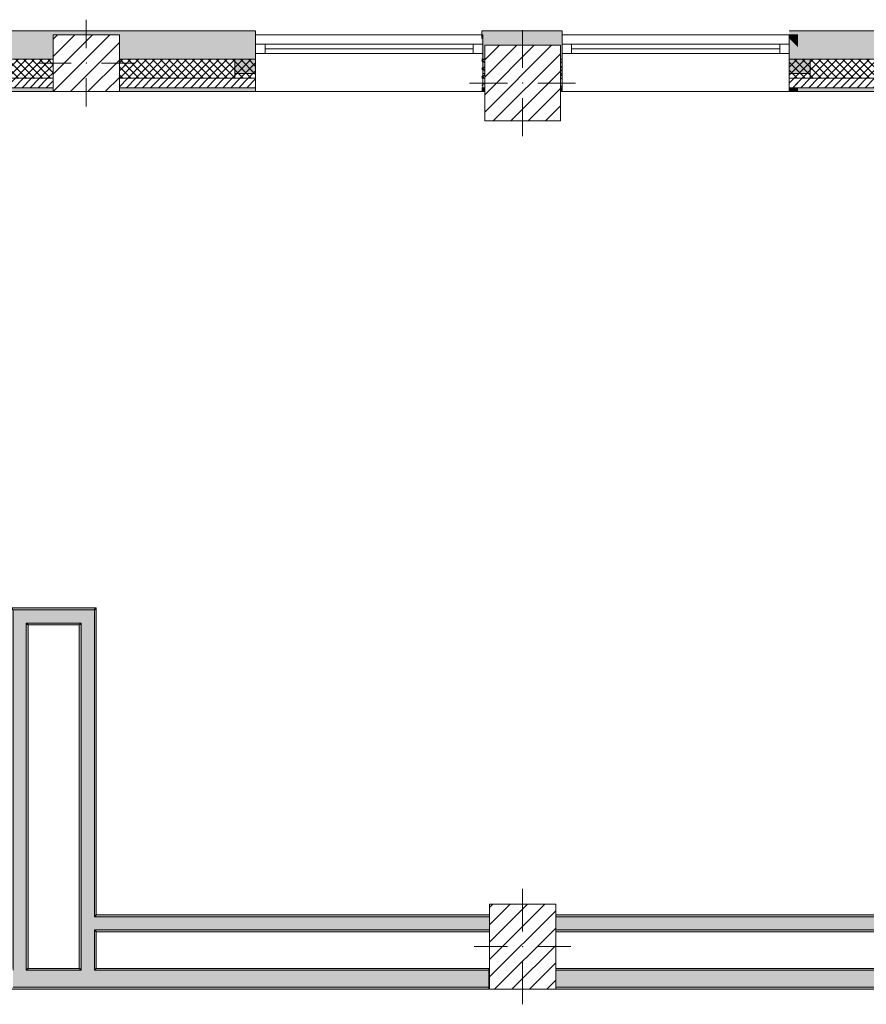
# Model space of a CAD drawing. Header units: millimetres. Extents: x -40968 to 77376, y -17881 to 4746.
# Tile 5 of 180: x -21708 to -17234, y -17164 to -11960. Entities that reach past the tile are written whole.
import ezdxf

# ---------------------------------------------------------------- set-up
doc = ezdxf.new("R2010")
doc.units = ezdxf.units.MM
doc.header["$MEASUREMENT"] = 0
doc.linetypes.add('Wipeout_Contour', pattern=[1000, 0, -1000])
for name, color, linetype in [('10_ESTR_Pilars', 7, 'Continuous'), ('12_FAÇ_Façana', 7, 'Continuous'), ('Ventanas Archicad', 7, 'Continuous')]:
    doc.layers.add(name, color=color, linetype=linetype)
for name, color, linetype, lineweight in [('10_ESTR_Pilars_Pluma_Nº__20', 1, 'Continuous', 5), ('10_ESTR_Pilars_Pluma_Nº__28', 7, 'Continuous', 20), ('10_ESTR_Pilars_Pluma_Nº__42', 8, 'Continuous', 25), ('12_FAÇ_Façana_Pluma_Nº__2', 8, 'Continuous', 5), ('12_FAÇ_Façana_Pluma_Nº__7', 7, 'Continuous', 5), ('Ventanas Archicad_Pluma_Nº__7', 7, 'Continuous', 5)]:
    doc.layers.add(name, color=color, linetype=linetype, lineweight=lineweight)
for name, color, linetype, lineweight, true_color in [('12_FAÇ_Façana_Pluma_Nº__102', 7, 'Continuous', 5, 0xcccccc), ('12_FAÇ_Façana_Pluma_Nº__174', 7, 'Continuous', 13, 0xe4ad2c), ('12_FAÇ_Façana_Pluma_Nº__176', 7, 'Continuous', 15, 0x93a0c6), ('12_FAÇ_Façana_Pluma_Nº__43', 7, 'Continuous', 5, 0xa4a4a6), ('Ventanas Archicad_Pluma_Nº__23', 7, 'Continuous', 5, 0xa4a4a6), ('Ventanas Archicad_Pluma_Nº__3', 7, 'Continuous', 5, 0xa4a4a4), ('Ventanas Archicad_Pluma_Nº__43', 7, 'Continuous', 5, 0xa4a4a6)]:
    doc.layers.add(name, color=color, linetype=linetype, lineweight=lineweight, true_color=true_color)
pattern_1 = [(45, (0, 0), (-21.213203, 21.213203), [])]
pattern_2 = [(45, (0, 0), (-21.213203, 21.213203), []), (135, (0, 0), (21.213203, 21.213203), [])]
pattern_3 = [(0, (0, 0), (0, 75), [0, -75])]
pattern_4 = [(45, (0, 0), (-45.96194, 45.96194), [])]

# ---------------------------------------------------------------- blocks, each defined once
blk = doc.blocks.new('Muro_25_5', base_point=(-14286.1, -12339))
at = {"layer": '12_FAÇ_Façana_Pluma_Nº__102', "linetype": 'Continuous', "lineweight": 0, "true_color": 0xe5e5e5}
for points in [[(-15706.1, -12019), (-17641.1, -12019), (-17641.1, -12169), (-15706.1, -12169)], [(-15706.1, -12169), (-15616.1, -12169), (-15616.1, -12019), (-15706.1, -12019)], [(-15616.1, -12169), (-14286.1, -12169), (-14286.1, -12019), (-15616.1, -12019)]]:
    blk.add_hatch(color=254, dxfattribs=at).paths.add_polyline_path(points)
at = {"layer": '12_FAÇ_Façana_Pluma_Nº__174', "linetype": 'Continuous', "lineweight": 13, "true_color": 0xe4ad2c}
h = blk.add_hatch(dxfattribs=at)
h.set_pattern_fill('SATE_Aislamiento_0005', color=42, style=0, pattern_type=2)
h.set_pattern_definition(pattern_2)
h.paths.add_polyline_path([(-15706.1, -12169), (-17641.1, -12169), (-17641.1, -12269), (-15706.1, -12269)])
h = blk.add_hatch(dxfattribs=at)
h.set_pattern_fill('SATE_Aislamiento_0005', color=42, style=0, pattern_type=2)
h.set_pattern_definition(pattern_2)
h.paths.add_polyline_path([(-15616.1, -12269), (-14286.1, -12269), (-14286.1, -12169), (-15616.1, -12169)])
at = {"layer": '12_FAÇ_Façana_Pluma_Nº__176', "linetype": 'Continuous', "lineweight": 0, "true_color": 0x495063}
for points in [[(-15716.1, -12319), (-17641.1, -12319), (-17641.1, -12339), (-15716.1, -12339)], [(-15716.1, -12339), (-15706.1, -12339), (-15706.1, -12319), (-15716.1, -12319)], [(-15616.1, -12339), (-15606.1, -12339), (-15606.1, -12319), (-15616.1, -12319)], [(-15606.1, -12339), (-14286.1, -12339), (-14286.1, -12319), (-15606.1, -12319)]]:
    blk.add_hatch(color=251, dxfattribs=at).paths.add_polyline_path(points)
at = {"layer": '12_FAÇ_Façana_Pluma_Nº__2', "linetype": 'Continuous', "lineweight": 5}
h = blk.add_hatch(dxfattribs=at)
h.set_pattern_fill('Ceramic_0005', color=8, style=0, pattern_type=2)
h.set_pattern_definition(pattern_1)
h.paths.add_polyline_path([(-15706.1, -12269), (-17641.1, -12269), (-17641.1, -12319), (-15706.1, -12319)])
h = blk.add_hatch(dxfattribs=at)
h.set_pattern_fill('Ceramic_0005', color=8, style=0, pattern_type=2)
h.set_pattern_definition(pattern_1)
h.paths.add_polyline_path([(-15616.1, -12319), (-14286.1, -12319), (-14286.1, -12269), (-15616.1, -12269)])
at = {"layer": '12_FAÇ_Façana_Pluma_Nº__7', "color": 7, "linetype": 'Continuous', "lineweight": 5}
for p, q in [((-17641.1, -12169), (-15706.1, -12169)), ((-15706.1, -12169), (-15706.1, -12269)), ((-15616.1, -12269), (-15616.1, -12169)), ((-15616.1, -12169), (-14286.1, -12169)), ((-17641.1, -12269), (-15706.1, -12269)), ((-15706.1, -12269), (-15706.1, -12319)), ((-15616.1, -12319), (-15616.1, -12269)), ((-15616.1, -12269), (-14286.1, -12269)), ((-17641.1, -12319), (-15706.1, -12319)), ((-15706.1, -12319), (-15706.1, -12339)), ((-15616.1, -12339), (-15616.1, -12319)), ((-15616.1, -12319), (-14286.1, -12319))]:
    blk.add_line(p, q, dxfattribs=at)
at = {"layer": '12_FAÇ_Façana_Pluma_Nº__7', "color": 7, "linetype": 'Continuous', "lineweight": 5, "flags": 128}
for points in [[(-14286.1, -12019), (-17641.1, -12019)], [(-14286.1, -12059), (-14286.1, -12019)], [(-17641.1, -12339), (-15716.1, -12339)], [(-15606.1, -12339), (-14286.1, -12339)]]:
    blk.add_lwpolyline(points, dxfattribs=at)
blk = doc.blocks.new('Muro_28_5', base_point=(-18841.1, -12339))
at = {"layer": '12_FAÇ_Façana_Pluma_Nº__102', "linetype": 'Continuous', "lineweight": 0, "true_color": 0xe5e5e5}
blk.add_hatch(color=254, dxfattribs=at).paths.add_polyline_path([(-19266.1, -12019), (-19266.1, -12169), (-19250.4, -12169), (-19250.4, -12094.6), (-18850.4, -12094.6), (-18850.4, -12169), (-18841.1, -12169), (-18841.1, -12019)])
at = {"layer": '12_FAÇ_Façana_Pluma_Nº__174', "linetype": 'Continuous', "lineweight": 13, "true_color": 0xe4ad2c}
h = blk.add_hatch(dxfattribs=at)
h.set_pattern_fill('SATE_Aislamiento_0005', color=42, style=0, pattern_type=2)
h.set_pattern_definition(pattern_2)
h.paths.add_polyline_path([(-19266.1, -12269), (-19250.4, -12269), (-19250.4, -12169), (-19266.1, -12169)])
h = blk.add_hatch(dxfattribs=at)
h.set_pattern_fill('SATE_Aislamiento_0005', color=42, style=0, pattern_type=2)
h.set_pattern_definition(pattern_2)
h.paths.add_polyline_path([(-18850.4, -12269), (-18841.1, -12269), (-18841.1, -12169), (-18850.4, -12169)])
at = {"layer": '12_FAÇ_Façana_Pluma_Nº__176', "linetype": 'Continuous', "lineweight": 0, "true_color": 0x495063}
for points in [[(-19266.1, -12339), (-19250.4, -12339), (-19250.4, -12319), (-19266.1, -12319)], [(-18850.4, -12339), (-18841.1, -12339), (-18841.1, -12319), (-18850.4, -12319)]]:
    blk.add_hatch(color=251, dxfattribs=at).paths.add_polyline_path(points)
at = {"layer": '12_FAÇ_Façana_Pluma_Nº__2', "linetype": 'Continuous', "lineweight": 5}
h = blk.add_hatch(dxfattribs=at)
h.set_pattern_fill('Ceramic_0005', color=8, style=0, pattern_type=2)
h.set_pattern_definition(pattern_1)
h.paths.add_polyline_path([(-19266.1, -12319), (-19250.4, -12319), (-19250.4, -12269), (-19266.1, -12269)])
h = blk.add_hatch(dxfattribs=at)
h.set_pattern_fill('Ceramic_0005', color=8, style=0, pattern_type=2)
h.set_pattern_definition(pattern_1)
h.paths.add_polyline_path([(-18850.4, -12319), (-18841.1, -12319), (-18841.1, -12269), (-18850.4, -12269)])
at = {"layer": '12_FAÇ_Façana_Pluma_Nº__7', "color": 7, "linetype": 'Continuous', "lineweight": 5}
for p, q in [((-19266.1, -12169), (-19250.4, -12169)), ((-18850.4, -12169), (-18841.1, -12169)), ((-19266.1, -12269), (-19250.4, -12269)), ((-18850.4, -12269), (-18841.1, -12269)), ((-19266.1, -12319), (-19250.4, -12319)), ((-18850.4, -12319), (-18841.1, -12319))]:
    blk.add_line(p, q, dxfattribs=at)
at = {"layer": '12_FAÇ_Façana_Pluma_Nº__7', "color": 7, "linetype": 'Continuous', "lineweight": 5, "flags": 128}
for points in [[(-18841.1, -12019), (-19266.1, -12019)], [(-19266.1, -12019), (-19266.1, -12059)], [(-18841.1, -12339), (-18841.1, -12019)], [(-19266.1, -12339), (-19250.4, -12339)], [(-18850.4, -12339), (-18841.1, -12339)]]:
    blk.add_lwpolyline(points, dxfattribs=at)
blk = doc.blocks.new('Muro_29_5', base_point=(-20461.1, -12339))
at = {"layer": '12_FAÇ_Façana_Pluma_Nº__102', "linetype": 'Continuous', "lineweight": 0, "true_color": 0xe5e5e5}
blk.add_hatch(color=254, dxfattribs=at).paths.add_polyline_path([(-22076.1, -12019), (-22076.1, -12169), (-21531.2, -12169), (-21531.2, -12039.6), (-21181.2, -12039.6), (-21181.2, -12169), (-20461.1, -12169), (-20461.1, -12019)])
at = {"layer": '12_FAÇ_Façana_Pluma_Nº__174', "linetype": 'Continuous', "lineweight": 13, "true_color": 0xe4ad2c}
h = blk.add_hatch(dxfattribs=at)
h.set_pattern_fill('SATE_Aislamiento_0005', color=42, style=0, pattern_type=2)
h.set_pattern_definition(pattern_2)
h.paths.add_polyline_path([(-22076.1, -12269), (-21531.2, -12269), (-21531.2, -12169), (-22076.1, -12169)])
h = blk.add_hatch(dxfattribs=at)
h.set_pattern_fill('SATE_Aislamiento_0005', color=42, style=0, pattern_type=2)
h.set_pattern_definition(pattern_2)
h.paths.add_polyline_path([(-21181.2, -12269), (-20461.1, -12269), (-20461.1, -12169), (-21181.2, -12169)])
at = {"layer": '12_FAÇ_Façana_Pluma_Nº__176', "linetype": 'Continuous', "lineweight": 0, "true_color": 0x495063}
for points in [[(-21531.2, -12319), (-22076.1, -12319), (-22076.1, -12339), (-21531.2, -12339)], [(-20461.1, -12319), (-21181.2, -12319), (-21181.2, -12339), (-20461.1, -12339)]]:
    blk.add_hatch(color=251, dxfattribs=at).paths.add_polyline_path(points)
at = {"layer": '12_FAÇ_Façana_Pluma_Nº__2', "linetype": 'Continuous', "lineweight": 5}
h = blk.add_hatch(dxfattribs=at)
h.set_pattern_fill('Ceramic_0005', color=8, style=0, pattern_type=2)
h.set_pattern_definition(pattern_1)
h.paths.add_polyline_path([(-22076.1, -12319), (-21531.2, -12319), (-21531.2, -12269), (-22076.1, -12269)])
h = blk.add_hatch(dxfattribs=at)
h.set_pattern_fill('Ceramic_0005', color=8, style=0, pattern_type=2)
h.set_pattern_definition(pattern_1)
h.paths.add_polyline_path([(-21181.2, -12319), (-20461.1, -12319), (-20461.1, -12269), (-21181.2, -12269)])
at = {"layer": '12_FAÇ_Façana_Pluma_Nº__7', "color": 7, "linetype": 'Continuous', "lineweight": 5}
for p, q in [((-22076.1, -12169), (-21531.2, -12169)), ((-21181.2, -12169), (-20461.1, -12169)), ((-22076.1, -12269), (-21531.2, -12269)), ((-21181.2, -12269), (-20461.1, -12269)), ((-22076.1, -12319), (-21531.2, -12319)), ((-21181.2, -12319), (-20461.1, -12319))]:
    blk.add_line(p, q, dxfattribs=at)
at = {"layer": '12_FAÇ_Façana_Pluma_Nº__7', "color": 7, "linetype": 'Continuous', "lineweight": 5, "flags": 128}
for points in [[(-20461.1, -12019), (-22076.1, -12019)], [(-22076.1, -12019), (-22076.1, -12059)], [(-20461.1, -12059), (-20461.1, -12019)], [(-22076.1, -12339), (-21531.2, -12339)], [(-21181.2, -12339), (-20461.1, -12339)]]:
    blk.add_lwpolyline(points, dxfattribs=at)
blk = doc.blocks.new('Ventana Vertical Multi-Faja 27_9')
at = {"layer": 'Ventanas Archicad_Pluma_Nº__23', "color": 253, "linetype": 'Continuous', "lineweight": 5, "true_color": 0xa4a4a6}
for p, q in [((-600, 0), (-550, 0)), ((-550, 0), (-550, -50)), ((550, -50), (550, 0)), ((550, 0), (600, 0)), ((-550, -50), (-600, -50)), ((600, -50), (550, -50))]:
    blk.add_line(p, q, dxfattribs=at)
at = {"layer": 'Ventanas Archicad_Pluma_Nº__3', "color": 253, "linetype": 'Continuous', "lineweight": 5, "true_color": 0xa4a4a4}
for p, q in [((-600, 50), (600, 50)), ((-550, 0), (550, 0)), ((-550, -25), (550, -25)), ((550, -50), (-550, -50)), ((-600, -250), (600, -250))]:
    blk.add_line(p, q, dxfattribs=at)
at = {"layer": 'Ventanas Archicad_Pluma_Nº__43', "color": 253, "linetype": 'Continuous', "lineweight": 5, "true_color": 0xa4a4a6}
for p, q in [((-600, -180), (-600, -155)), ((600, -180), (600, -155))]:
    blk.add_line(p, q, dxfattribs=at)
at = {"layer": 'Ventanas Archicad_Pluma_Nº__7', "color": 7, "linetype": 'Continuous', "lineweight": 5}
for p, q in [((-600, 50), (-600, 30)), ((-600, 30), (-600, 0)), ((-600, 30), (-600, 0)), ((-600, 0), (-600, -50)), ((-600, 0), (-600, -50)), ((-600, 0), (-600, -50)), ((-600, 0), (-600, -50)), ((600, 50), (600, 30)), ((600, 30), (600, 0)), ((600, 30), (600, 0)), ((600, 0), (600, -50)), ((600, 0), (600, -50)), ((600, 0), (600, -50)), ((600, 0), (600, -50)), ((-600, -50), (-600, -80)), ((-600, -50), (-600, -80)), ((600, -50), (600, -80)), ((600, -50), (600, -80)), ((-600, -80), (-600, -155)), ((-600, -80), (-600, -155)), ((600, -80), (600, -155)), ((600, -80), (600, -155)), ((-600, -180), (-600, -230)), ((600, -180), (600, -230)), ((-600, -230), (-600, -250)), ((600, -230), (600, -250))]:
    blk.add_line(p, q, dxfattribs=at)
blk = doc.blocks.new('Muro_30_5', base_point=(-19266.1, -12339))
at = {"layer": '12_FAÇ_Façana', "linetype": 'Continuous', "lineweight": 0, "true_color": 0x000000}
h = blk.add_hatch(dxfattribs=at)
h.set_pattern_fill('Yeso_0005', color=18, style=0, pattern_type=2)
h.set_pattern_definition(pattern_3)
h.paths.add_polyline_path([(-20461.1, -12269), (-20461.1, -12244), (-20571.1, -12244), (-20571.1, -12269)])
h = blk.add_hatch(dxfattribs=at)
h.set_pattern_fill('Yeso_0005', color=18, style=0, pattern_type=2)
h.set_pattern_definition(pattern_3)
h.paths.add_polyline_path([(-19261.1, -12269), (-19151.1, -12269), (-19151.1, -12244), (-19261.1, -12244)])
at = {"layer": '12_FAÇ_Façana_Pluma_Nº__102', "linetype": 'Continuous', "lineweight": 0, "true_color": 0xe5e5e5}
for points in [[(-20571.1, -12169), (-20571.1, -12244), (-20461.1, -12244), (-20461.1, -12059)], [(-19151.1, -12169), (-19261.1, -12059), (-19261.1, -12244), (-19151.1, -12244)]]:
    blk.add_hatch(color=254, dxfattribs=at).paths.add_polyline_path(points)
at = {"layer": '12_FAÇ_Façana_Pluma_Nº__43', "color": 253, "linetype": 'Continuous', "lineweight": 5, "true_color": 0xa4a4a6}
for p, q in [((-20571.1, -12244), (-20571.1, -12269)), ((-20461.1, -12244), (-20571.1, -12244)), ((-20571.1, -12269), (-20461.1, -12269)), ((-20461.1, -12269), (-20461.1, -12244)), ((-19261.1, -12269), (-19261.1, -12244)), ((-19261.1, -12244), (-19151.1, -12244)), ((-19151.1, -12269), (-19261.1, -12269)), ((-19151.1, -12244), (-19151.1, -12269))]:
    blk.add_line(p, q, dxfattribs=at)
at = {"layer": '12_FAÇ_Façana_Pluma_Nº__7', "color": 7, "linetype": 'Continuous', "lineweight": 5}
for p, q in [((-20461.1, -12039), (-20461.1, -12059)), ((-20461.1, -12059), (-20461.1, -12089)), ((-20461.1, -12059), (-20461.1, -12089)), ((-19261.1, -12039), (-19261.1, -12059)), ((-19261.1, -12059), (-19261.1, -12089)), ((-19261.1, -12059), (-19261.1, -12089)), ((-20461.1, -12089), (-20461.1, -12139)), ((-20461.1, -12089), (-20461.1, -12139)), ((-19261.1, -12089), (-19261.1, -12139)), ((-19261.1, -12089), (-19261.1, -12139)), ((-20571.1, -12169), (-20571.1, -12244)), ((-20461.1, -12139), (-20461.1, -12169)), ((-20461.1, -12139), (-20461.1, -12169)), ((-20461.1, -12169), (-20461.1, -12244)), ((-20461.1, -12169), (-20461.1, -12244)), ((-19261.1, -12139), (-19261.1, -12169)), ((-19261.1, -12139), (-19261.1, -12169)), ((-19261.1, -12169), (-19261.1, -12244)), ((-19261.1, -12169), (-19261.1, -12244)), ((-19151.1, -12169), (-19151.1, -12244)), ((-20461.1, -12269), (-20461.1, -12319)), ((-19261.1, -12269), (-19261.1, -12319)), ((-20461.1, -12319), (-20461.1, -12339)), ((-19261.1, -12319), (-19261.1, -12339))]:
    blk.add_line(p, q, dxfattribs=at)
at = {"layer": 'Ventanas Archicad', "color": 253, "linetype": 'Continuous', "lineweight": 5, "true_color": 0xa4a4a6, "zscale": 1000}
blk.add_blockref('Ventana Vertical Multi-Faja 27_9', (-19861.1, -12089), dxfattribs=at)
blk = doc.blocks.new('Muro_31_5', base_point=(-17595.4, -12339))
at = {"layer": '12_FAÇ_Façana', "linetype": 'Continuous', "lineweight": 0, "true_color": 0x000000}
h = blk.add_hatch(dxfattribs=at)
h.set_pattern_fill('Yeso_0005', color=18, style=0, pattern_type=2)
h.set_pattern_definition(pattern_3)
h.paths.add_polyline_path([(-18841.1, -12269), (-18841.1, -12244), (-18951.1, -12244), (-18951.1, -12269)])
h = blk.add_hatch(dxfattribs=at)
h.set_pattern_fill('Yeso_0005', color=18, style=0, pattern_type=2)
h.set_pattern_definition(pattern_3)
h.paths.add_polyline_path([(-17641.1, -12269), (-17531.1, -12269), (-17531.1, -12244), (-17641.1, -12244)])
at = {"layer": '12_FAÇ_Façana_Pluma_Nº__102', "linetype": 'Continuous', "lineweight": 0, "true_color": 0xe5e5e5}
for points in [[(-18951.1, -12169), (-18951.1, -12244), (-18841.1, -12244), (-18841.1, -12059)], [(-17641.1, -12059), (-17595.4, -12104.7), (-17595.4, -12059)], [(-17531.1, -12169), (-17641.1, -12059), (-17641.1, -12244), (-17531.1, -12244)]]:
    blk.add_hatch(color=254, dxfattribs=at).paths.add_polyline_path(points)
at = {"layer": '12_FAÇ_Façana_Pluma_Nº__176', "linetype": 'Continuous', "lineweight": 0, "true_color": 0x495063}
for points in [[(-17595.4, -12039), (-17641.1, -12039), (-17641.1, -12059), (-17595.4, -12059)], [(-17641.1, -12339), (-17595.4, -12339), (-17595.4, -12319), (-17641.1, -12319)]]:
    blk.add_hatch(color=251, dxfattribs=at).paths.add_polyline_path(points)
at = {"layer": '12_FAÇ_Façana_Pluma_Nº__2', "linetype": 'Continuous', "lineweight": 5}
h = blk.add_hatch(dxfattribs=at)
h.set_pattern_fill('Ceramic_0005', color=8, style=0, pattern_type=2)
h.set_pattern_definition(pattern_1)
h.paths.add_polyline_path([(-17641.1, -12269), (-17641.1, -12319), (-17595.4, -12319), (-17595.4, -12269)])
at = {"layer": '12_FAÇ_Façana_Pluma_Nº__43', "color": 253, "linetype": 'Continuous', "lineweight": 5, "true_color": 0xa4a4a6}
for p, q in [((-18951.1, -12244), (-18951.1, -12269)), ((-18841.1, -12244), (-18951.1, -12244)), ((-18951.1, -12269), (-18841.1, -12269)), ((-18841.1, -12269), (-18841.1, -12244)), ((-17641.1, -12269), (-17641.1, -12244)), ((-17641.1, -12244), (-17531.1, -12244)), ((-17531.1, -12269), (-17641.1, -12269)), ((-17531.1, -12244), (-17531.1, -12269))]:
    blk.add_line(p, q, dxfattribs=at)
at = {"layer": '12_FAÇ_Façana_Pluma_Nº__7', "color": 7, "linetype": 'Continuous', "lineweight": 5}
for p, q in [((-18841.1, -12039), (-18841.1, -12059)), ((-18841.1, -12059), (-18841.1, -12089)), ((-18841.1, -12059), (-18841.1, -12089)), ((-17641.1, -12039), (-17641.1, -12059)), ((-17595.4, -12059), (-17641.1, -12059)), ((-17641.1, -12059), (-17641.1, -12089)), ((-17641.1, -12059), (-17641.1, -12089)), ((-18841.1, -12089), (-18841.1, -12139)), ((-18841.1, -12089), (-18841.1, -12139)), ((-17641.1, -12089), (-17641.1, -12139)), ((-17641.1, -12089), (-17641.1, -12139)), ((-18951.1, -12169), (-18951.1, -12244)), ((-18841.1, -12139), (-18841.1, -12169)), ((-18841.1, -12139), (-18841.1, -12169)), ((-18841.1, -12169), (-18841.1, -12244)), ((-18841.1, -12169), (-18841.1, -12244)), ((-17641.1, -12139), (-17641.1, -12169)), ((-17641.1, -12139), (-17641.1, -12169)), ((-17641.1, -12169), (-17641.1, -12244)), ((-17641.1, -12169), (-17641.1, -12244)), ((-17531.1, -12169), (-17531.1, -12244)), ((-18841.1, -12269), (-18841.1, -12319)), ((-17641.1, -12269), (-17641.1, -12319)), ((-18841.1, -12319), (-18841.1, -12339)), ((-17641.1, -12319), (-17595.4, -12319)), ((-17641.1, -12319), (-17641.1, -12339))]:
    blk.add_line(p, q, dxfattribs=at)
at = {"layer": '12_FAÇ_Façana_Pluma_Nº__7', "color": 7, "linetype": 'Continuous', "lineweight": 5, "flags": 128}
for points in [[(-17595.4, -12039), (-17641.1, -12039)], [(-17641.1, -12339), (-17595.4, -12339)]]:
    blk.add_lwpolyline(points, dxfattribs=at)
at = {"layer": 'Ventanas Archicad', "color": 253, "linetype": 'Continuous', "lineweight": 5, "true_color": 0xa4a4a6, "zscale": 1000}
blk.add_blockref('Ventana Vertical Multi-Faja 27_9', (-18241.1, -12089), dxfattribs=at)
blk = doc.blocks.new('Muro_38_5', base_point=(-33871.9, -17084))
at = {"layer": '12_FAÇ_Façana_Pluma_Nº__102', "linetype": 'Continuous', "lineweight": 0, "true_color": 0xe5e5e5}
for points in [[(-21672.9, -16984), (-21742.9, -16984), (-21742.9, -17074), (-21672.9, -17074)], [(-21382.9, -16984), (-21672.9, -16984), (-21672.9, -17074), (-21382.9, -17074)], [(-21312.9, -16984), (-21382.9, -16984), (-21382.9, -17074), (-21312.9, -17074)], [(-21312.9, -17074), (-19228.6, -17074), (-19228.6, -16984), (-21312.9, -16984)]]:
    blk.add_hatch(color=254, dxfattribs=at).paths.add_polyline_path(points)
at = {"layer": '12_FAÇ_Façana_Pluma_Nº__176', "linetype": 'Continuous', "lineweight": 0, "true_color": 0x495063}
for points in [[(-21662.9, -16974), (-21672.9, -16974), (-21672.9, -16984), (-21662.9, -16984)], [(-21392.9, -16974), (-21662.9, -16974), (-21662.9, -16984), (-21392.9, -16984)], [(-21382.9, -16974), (-21392.9, -16974), (-21392.9, -16984), (-21382.9, -16984)], [(-21302.9, -16974), (-21312.9, -16974), (-21312.9, -16984), (-21302.9, -16984)], [(-21302.9, -16984), (-19228.6, -16984), (-19228.6, -16974), (-21302.9, -16974)], [(-22822.7, -17074), (-22822.7, -17084), (-19228.6, -17084), (-19228.6, -17074)]]:
    blk.add_hatch(color=251, dxfattribs=at).paths.add_polyline_path(points)
at = {"layer": '12_FAÇ_Façana_Pluma_Nº__7', "color": 7, "linetype": 'Continuous', "lineweight": 5}
for p, q in [((-21672.9, -16984), (-21672.9, -16974)), ((-21382.9, -16984), (-21672.9, -16984)), ((-21382.9, -16974), (-21382.9, -16984)), ((-21312.9, -16984), (-21312.9, -16974)), ((-19228.6, -16984), (-21312.9, -16984)), ((-21742.9, -17074), (-21672.9, -17074)), ((-21672.9, -17074), (-21382.9, -17074)), ((-21382.9, -17074), (-21312.9, -17074)), ((-21312.9, -17074), (-19228.6, -17074))]:
    blk.add_line(p, q, dxfattribs=at)
at = {"layer": '12_FAÇ_Façana_Pluma_Nº__7', "color": 7, "linetype": 'Continuous', "lineweight": 5, "flags": 128}
for points in [[(-21392.9, -16974), (-21662.9, -16974)], [(-19228.6, -16974), (-21302.9, -16974)], [(-19228.6, -17084), (-19228.6, -16974)], [(-22822.7, -17084), (-19228.6, -17084)]]:
    blk.add_lwpolyline(points, dxfattribs=at)
blk = doc.blocks.new('Muro_42_5', base_point=(-18875.4, -17084))
at = {"layer": '12_FAÇ_Façana_Pluma_Nº__102', "linetype": 'Continuous', "lineweight": 0, "true_color": 0xe5e5e5}
blk.add_hatch(color=254, dxfattribs=at).paths.add_polyline_path([(-16271.1, -16984), (-18875.4, -16984), (-18875.4, -17074), (-16271.1, -17074)])
at = {"layer": '12_FAÇ_Façana_Pluma_Nº__176', "linetype": 'Continuous', "lineweight": 0, "true_color": 0x495063}
for points in [[(-16281.1, -16974), (-18875.4, -16974), (-18875.4, -16984), (-16281.1, -16984)], [(-18875.4, -17084), (-13870.4, -17084), (-13870.4, -17074), (-18875.4, -17074)]]:
    blk.add_hatch(color=251, dxfattribs=at).paths.add_polyline_path(points)
at = {"layer": '12_FAÇ_Façana_Pluma_Nº__7', "color": 7, "linetype": 'Continuous', "lineweight": 5}
for p, q in [((-16271.1, -16984), (-18875.4, -16984)), ((-18875.4, -17074), (-16271.1, -17074))]:
    blk.add_line(p, q, dxfattribs=at)
at = {"layer": '12_FAÇ_Façana_Pluma_Nº__7', "color": 7, "linetype": 'Continuous', "lineweight": 5, "flags": 128}
for points in [[(-16281.1, -16974), (-18875.4, -16974)], [(-18875.4, -17084), (-13870.4, -17084)]]:
    blk.add_lwpolyline(points, dxfattribs=at)
blk = doc.blocks.new('Muro_48_5', base_point=(-21302.9, -15069))
at = {"layer": '12_FAÇ_Façana_Pluma_Nº__102', "linetype": 'Continuous', "lineweight": 0, "true_color": 0xe5e5e5}
for points in [[(-21742.9, -15149), (-21672.9, -15149), (-21742.9, -15079)], [(-21672.9, -15079), (-21742.9, -15079), (-21672.9, -15149)], [(-21672.9, -15149), (-21382.9, -15149), (-21382.9, -15079), (-21672.9, -15079)], [(-21382.9, -15149), (-21312.9, -15149), (-21312.9, -15079)], [(-21382.9, -15149), (-21312.9, -15079), (-21382.9, -15079)]]:
    blk.add_hatch(color=254, dxfattribs=at).paths.add_polyline_path(points)
at = {"layer": '12_FAÇ_Façana_Pluma_Nº__176', "linetype": 'Continuous', "lineweight": 0, "true_color": 0x495063}
for points in [[(-21752.9, -15079), (-21742.9, -15079), (-21752.9, -15069)], [(-21742.9, -15069), (-21752.9, -15069), (-21742.9, -15079)], [(-21742.9, -15079), (-21312.9, -15079), (-21312.9, -15069), (-21742.9, -15069)], [(-21312.9, -15079), (-21302.9, -15079), (-21302.9, -15069)], [(-21312.9, -15079), (-21302.9, -15069), (-21312.9, -15069)], [(-21672.9, -15159), (-21662.9, -15159), (-21672.9, -15149)], [(-21662.9, -15149), (-21672.9, -15149), (-21662.9, -15159)], [(-21662.9, -15159), (-21392.9, -15159), (-21392.9, -15149), (-21662.9, -15149)], [(-21392.9, -15159), (-21382.9, -15159), (-21382.9, -15149)], [(-21392.9, -15159), (-21382.9, -15149), (-21392.9, -15149)]]:
    blk.add_hatch(color=251, dxfattribs=at).paths.add_polyline_path(points)
at = {"layer": '12_FAÇ_Façana_Pluma_Nº__7', "color": 7, "linetype": 'Continuous', "lineweight": 5}
for p, q in [((-21742.9, -15079), (-21742.9, -15149)), ((-21672.9, -15079), (-21742.9, -15079)), ((-21382.9, -15079), (-21672.9, -15079)), ((-21312.9, -15079), (-21382.9, -15079)), ((-21312.9, -15149), (-21312.9, -15079)), ((-21672.9, -15149), (-21672.9, -15159)), ((-21672.9, -15149), (-21382.9, -15149)), ((-21382.9, -15159), (-21382.9, -15149))]:
    blk.add_line(p, q, dxfattribs=at)
at = {"layer": '12_FAÇ_Façana_Pluma_Nº__7', "color": 7, "linetype": 'Continuous', "lineweight": 5, "flags": 128}
for points in [[(-21752.9, -15069), (-21752.9, -15079)], [(-21302.9, -15069), (-21752.9, -15069)], [(-21302.9, -15069), (-21302.9, -15079)], [(-21662.9, -15159), (-21392.9, -15159)]]:
    blk.add_lwpolyline(points, dxfattribs=at)
blk = doc.blocks.new('Muro_49_5', base_point=(-21302.9, -17084))
at = {"layer": '12_FAÇ_Façana_Pluma_Nº__102', "linetype": 'Continuous', "lineweight": 0, "true_color": 0xe5e5e5}
for points in [[(-21382.9, -15149), (-21382.9, -16701), (-21312.9, -16701), (-21312.9, -15149)], [(-21382.9, -16701), (-21382.9, -16771), (-21312.9, -16771), (-21312.9, -16701)], [(-21382.9, -16771), (-21382.9, -16974), (-21312.9, -16974), (-21312.9, -16771)], [(-21312.9, -16974), (-21382.9, -16974), (-21382.9, -16984), (-21312.9, -16984)]]:
    blk.add_hatch(color=254, dxfattribs=at).paths.add_polyline_path(points)
at = {"layer": '12_FAÇ_Façana_Pluma_Nº__176', "linetype": 'Continuous', "lineweight": 0, "true_color": 0x495063}
for points in [[(-21312.9, -15079), (-21312.9, -16691), (-21302.9, -16691), (-21302.9, -15079)], [(-21392.9, -15159), (-21392.9, -16974), (-21382.9, -16974), (-21382.9, -15159)], [(-21312.9, -16691), (-21312.9, -16701), (-21302.9, -16701), (-21302.9, -16691)], [(-21312.9, -16771), (-21312.9, -16781), (-21302.9, -16781), (-21302.9, -16771)], [(-21312.9, -16781), (-21312.9, -16974), (-21302.9, -16974), (-21302.9, -16781)]]:
    blk.add_hatch(color=251, dxfattribs=at).paths.add_polyline_path(points)
at = {"layer": '12_FAÇ_Façana_Pluma_Nº__7', "color": 7, "linetype": 'Continuous', "lineweight": 5}
for p, q in [((-21312.9, -15149), (-21312.9, -15079)), ((-21382.9, -15159), (-21382.9, -15149)), ((-21382.9, -15159), (-21382.9, -16701)), ((-21312.9, -16701), (-21312.9, -15149)), ((-21382.9, -16701), (-21382.9, -16771)), ((-21302.9, -16701), (-21312.9, -16701)), ((-21382.9, -16771), (-21382.9, -16974)), ((-21312.9, -16771), (-21302.9, -16771)), ((-21312.9, -16974), (-21312.9, -16771)), ((-21382.9, -16974), (-21382.9, -16984)), ((-21312.9, -16984), (-21312.9, -16974))]:
    blk.add_line(p, q, dxfattribs=at)
at = {"layer": '12_FAÇ_Façana_Pluma_Nº__7', "color": 7, "linetype": 'Continuous', "lineweight": 5, "flags": 128}
for points in [[(-21302.9, -16691), (-21302.9, -15079)], [(-21392.9, -15159), (-21392.9, -16974)], [(-21302.9, -16974), (-21302.9, -16781)]]:
    blk.add_lwpolyline(points, dxfattribs=at)
blk = doc.blocks.new('Muro_50_5', base_point=(-21662.9, -17084))
at = {"layer": '12_FAÇ_Façana_Pluma_Nº__102', "linetype": 'Continuous', "lineweight": 0, "true_color": 0xe5e5e5}
for points in [[(-21742.9, -15149), (-21742.9, -16974), (-21672.9, -16974), (-21672.9, -15149)], [(-21672.9, -16974), (-21742.9, -16974), (-21742.9, -16984), (-21672.9, -16984)]]:
    blk.add_hatch(color=254, dxfattribs=at).paths.add_polyline_path(points)
at = {"layer": '12_FAÇ_Façana_Pluma_Nº__176', "linetype": 'Continuous', "lineweight": 0, "true_color": 0x495063}
for points in [[(-21752.9, -15079), (-21752.9, -16974), (-21742.9, -16974), (-21742.9, -15079)], [(-21672.9, -15159), (-21672.9, -16974), (-21662.9, -16974), (-21662.9, -15159)]]:
    blk.add_hatch(color=251, dxfattribs=at).paths.add_polyline_path(points)
at = {"layer": '12_FAÇ_Façana_Pluma_Nº__7', "color": 7, "linetype": 'Continuous', "lineweight": 5}
for p, q in [((-21742.9, -15079), (-21742.9, -15149)), ((-21742.9, -15149), (-21742.9, -16974)), ((-21672.9, -15149), (-21672.9, -15159)), ((-21672.9, -16974), (-21672.9, -15159)), ((-21742.9, -16974), (-21742.9, -16984)), ((-21672.9, -16984), (-21672.9, -16974))]:
    blk.add_line(p, q, dxfattribs=at)
at = {"layer": '12_FAÇ_Façana_Pluma_Nº__7', "color": 7, "linetype": 'Continuous', "lineweight": 5, "flags": 128}
for points in [[(-21752.9, -15079), (-21752.9, -16974)], [(-21662.9, -16974), (-21662.9, -15159)]]:
    blk.add_lwpolyline(points, dxfattribs=at)
blk = doc.blocks.new('Muro_51_5', base_point=(-16281.1, -16691))
at = {"layer": '12_FAÇ_Façana_Pluma_Nº__102', "linetype": 'Continuous', "lineweight": 0, "true_color": 0xe5e5e5}
for points in [[(-21312.9, -16701), (-21312.9, -16771), (-21302.9, -16771), (-21302.9, -16701)], [(-21302.9, -16701), (-21302.9, -16771), (-19225.4, -16771), (-19225.4, -16701)], [(-18875.4, -16701), (-18875.4, -16771), (-16281.1, -16771), (-16281.1, -16701)], [(-16281.1, -16701), (-16281.1, -16771), (-16271.1, -16771), (-16271.1, -16701)]]:
    blk.add_hatch(color=254, dxfattribs=at).paths.add_polyline_path(points)
at = {"layer": '12_FAÇ_Façana_Pluma_Nº__176', "linetype": 'Continuous', "lineweight": 0, "true_color": 0x495063}
for points in [[(-21302.9, -16691), (-21302.9, -16701), (-19225.4, -16701), (-19225.4, -16691)], [(-18875.4, -16691), (-18875.4, -16701), (-16281.1, -16701), (-16281.1, -16691)], [(-21302.9, -16781), (-19225.4, -16781), (-19225.4, -16771), (-21302.9, -16771)], [(-18875.4, -16781), (-16281.1, -16781), (-16281.1, -16771), (-18875.4, -16771)]]:
    blk.add_hatch(color=251, dxfattribs=at).paths.add_polyline_path(points)
at = {"layer": '12_FAÇ_Façana_Pluma_Nº__7', "color": 7, "linetype": 'Continuous', "lineweight": 5}
for p, q in [((-21302.9, -16701), (-21312.9, -16701)), ((-19225.4, -16701), (-21302.9, -16701)), ((-16281.1, -16701), (-18875.4, -16701)), ((-16271.1, -16701), (-16281.1, -16701)), ((-21312.9, -16771), (-21302.9, -16771)), ((-21302.9, -16771), (-19225.4, -16771)), ((-18875.4, -16771), (-16281.1, -16771)), ((-16281.1, -16771), (-16271.1, -16771))]:
    blk.add_line(p, q, dxfattribs=at)
at = {"layer": '12_FAÇ_Façana_Pluma_Nº__7', "color": 7, "linetype": 'Continuous', "lineweight": 5, "flags": 128}
for points in [[(-19225.4, -16691), (-21302.9, -16691)], [(-16281.1, -16691), (-18875.4, -16691)], [(-21302.9, -16781), (-19225.4, -16781)], [(-18875.4, -16781), (-16281.1, -16781)]]:
    blk.add_lwpolyline(points, dxfattribs=at)
blk = doc.blocks.new('Pilar_18_5', base_point=(-19050.4, -12294.6))
at = {"color": 254, "linetype": 'Wipeout_Contour', "lineweight": 0, "ltscale": 90696.287386}
blk.add_wipeout([(-19250.4, -12494.6), (-18850.4, -12494.6), (-18850.4, -12094.6), (-19250.4, -12094.6)], dxfattribs=at).dxf.layer = '10_ESTR_Pilars'
at = {"layer": '10_ESTR_Pilars_Pluma_Nº__42', "linetype": 'Continuous', "lineweight": 25}
h = blk.add_hatch(dxfattribs=at)
h.set_pattern_fill('00_GCT_trama_45º_e1_400__01', color=8, style=0, pattern_type=2)
h.set_pattern_definition(pattern_4)
h.paths.add_polyline_path([(-19250.4, -12494.6), (-18850.4, -12494.6), (-18850.4, -12094.6), (-19250.4, -12094.6)])
at = {"layer": '10_ESTR_Pilars_Pluma_Nº__20', "color": 1, "linetype": 'Continuous', "lineweight": 5}
for p, q in [((-19050.4, -12214.6), (-19050.4, -12014.6)), ((-19130.4, -12294.6), (-19330.4, -12294.6)), ((-18970.4, -12294.6), (-18770.4, -12294.6)), ((-19050.4, -12374.6), (-19050.4, -12574.6))]:
    blk.add_line(p, q, dxfattribs=at)
blk.add_point((-19050.4, -12294.6), dxfattribs=at)
at = {"layer": '10_ESTR_Pilars_Pluma_Nº__28', "color": 7, "linetype": 'Continuous', "lineweight": 20, "flags": 128}
blk.add_lwpolyline([(-19250.4, -12494.6), (-18850.4, -12494.6), (-18850.4, -12094.6), (-19250.4, -12094.6)], close=True, dxfattribs=at)
blk = doc.blocks.new('Pilar_19_5', base_point=(-21356.2, -12189.3))
at = {"color": 254, "linetype": 'Wipeout_Contour', "lineweight": 0, "ltscale": 98361.821815}
blk.add_wipeout([(-21531.2, -12339), (-21181.2, -12339), (-21181.2, -12039.6), (-21531.2, -12039.6)], dxfattribs=at).dxf.layer = '10_ESTR_Pilars'
at = {"layer": '10_ESTR_Pilars_Pluma_Nº__42', "linetype": 'Continuous', "lineweight": 25}
h = blk.add_hatch(dxfattribs=at)
h.set_pattern_fill('00_GCT_trama_45º_e1_400__01', color=8, style=0, pattern_type=2)
h.set_pattern_definition(pattern_4)
h.paths.add_polyline_path([(-21531.2, -12339), (-21181.2, -12339), (-21181.2, -12039.6), (-21531.2, -12039.6)])
at = {"layer": '10_ESTR_Pilars_Pluma_Nº__20', "color": 1, "linetype": 'Continuous', "lineweight": 5}
for p, q in [((-21356.2, -12109.3), (-21356.2, -11959.6)), ((-21436.2, -12189.3), (-21611.2, -12189.3)), ((-21276.2, -12189.3), (-21101.2, -12189.3)), ((-21356.2, -12269.3), (-21356.2, -12419))]:
    blk.add_line(p, q, dxfattribs=at)
blk.add_point((-21356.2, -12189.3), dxfattribs=at)
at = {"layer": '10_ESTR_Pilars_Pluma_Nº__28', "color": 7, "linetype": 'Continuous', "lineweight": 20, "flags": 128}
blk.add_lwpolyline([(-21531.2, -12339), (-21181.2, -12339), (-21181.2, -12039.6), (-21531.2, -12039.6)], close=True, dxfattribs=at)
blk = doc.blocks.new('Pilar_22_5', base_point=(-19050.4, -16859))
at = {"color": 254, "linetype": 'Wipeout_Contour', "lineweight": 0, "ltscale": 101759.258779}
blk.add_wipeout([(-19225.4, -17084), (-18875.4, -17084), (-18875.4, -16634), (-19225.4, -16634)], dxfattribs=at).dxf.layer = '10_ESTR_Pilars'
at = {"layer": '10_ESTR_Pilars_Pluma_Nº__42', "linetype": 'Continuous', "lineweight": 25}
h = blk.add_hatch(dxfattribs=at)
h.set_pattern_fill('00_GCT_trama_45º_e1_400__01', color=8, style=0, pattern_type=2)
h.set_pattern_definition(pattern_4)
h.paths.add_polyline_path([(-19225.4, -17084), (-18875.4, -17084), (-18875.4, -16634), (-19225.4, -16634)])
at = {"layer": '10_ESTR_Pilars_Pluma_Nº__20', "color": 1, "linetype": 'Continuous', "lineweight": 5}
for p, q in [((-19050.4, -16779), (-19050.4, -16554)), ((-19130.4, -16859), (-19305.4, -16859)), ((-18970.4, -16859), (-18795.4, -16859)), ((-19050.4, -16939), (-19050.4, -17164))]:
    blk.add_line(p, q, dxfattribs=at)
blk.add_point((-19050.4, -16859), dxfattribs=at)
at = {"layer": '10_ESTR_Pilars_Pluma_Nº__28', "color": 7, "linetype": 'Continuous', "lineweight": 20, "flags": 128}
blk.add_lwpolyline([(-19225.4, -17084), (-18875.4, -17084), (-18875.4, -16634), (-19225.4, -16634)], close=True, dxfattribs=at)

msp = doc.modelspace()

# ---------------------------------------------------------------- block references
at = {"layer": '12_FAÇ_Façana', "color": 7, "lineweight": 20}
for name, p in [('Muro_29_5', (-20461.1, -12339)), ('Muro_28_5', (-18841.1, -12339)), ('Muro_25_5', (-14286.1, -12339)), ('Muro_30_5', (-19266.1, -12339)), ('Muro_31_5', (-17595.4, -12339)), ('Muro_48_5', (-21302.9, -15069)), ('Muro_50_5', (-21662.9, -17084)), ('Muro_49_5', (-21302.9, -17084)), ('Muro_38_5', (-33871.9, -17084)), ('Muro_42_5', (-18875.4, -17084)), ('Muro_51_5', (-16281.1, -16691))]:
    msp.add_blockref(name, p, dxfattribs=at)

# ---------------------------------------------------------------- next in the draw order: block references
at = {"layer": '10_ESTR_Pilars', "color": 7, "lineweight": 20}
for name, p in [('Pilar_19_5', (-21356.2, -12189.3)), ('Pilar_18_5', (-19050.4, -12294.6)), ('Pilar_22_5', (-19050.4, -16859))]:
    msp.add_blockref(name, p, dxfattribs=at)

doc.saveas('drawing.dxf')
